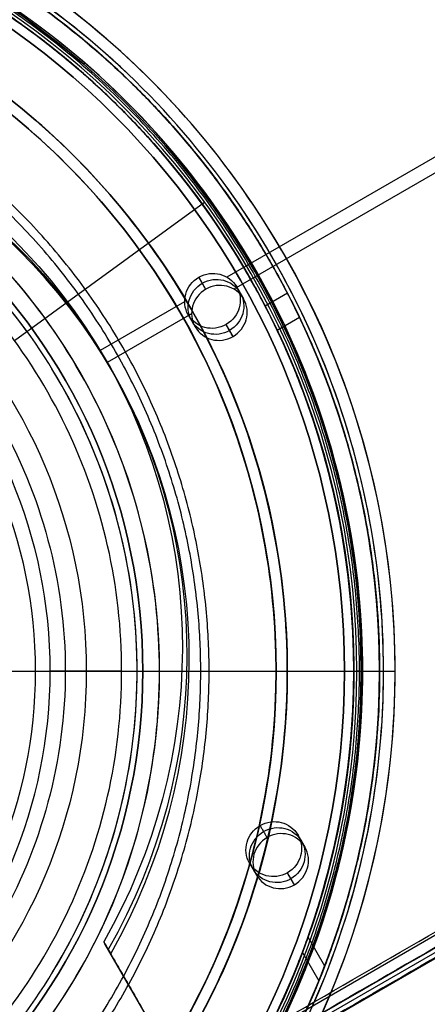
# Model space of a CAD drawing. Header units: millimetres. Extents: x -544 to 436, y -6221 to -5373.
# Tile 9 of 13: x -13 to 23, y -5721 to -5633. Entities that reach past the tile are written whole.
import ezdxf

# ---------------------------------------------------------------- set-up
doc = ezdxf.new("R2010")
doc.units = ezdxf.units.MM

msp = doc.modelspace()

# ---------------------------------------------------------------- linework, layer by layer
at = {"color": 7, "true_color": 0xffffff}
for p, q in [((404.509, -5425.635, 68.69), (5.455, -5656.029, 68.69)), ((405.127, -5426.706, 63.331), (6.074, -5657.1, 63.331)), ((1.58, -5727.72, 82.55), (434.583, -5477.725, 82.55)), ((435.267, -5478.91, 80.07), (2.264, -5728.905, 80.07)), ((2.473, -5729.268, 78.14), (435.477, -5479.273, 78.14)), ((-13.537, -5661.676, 103.063), (3.457, -5649.329, 89.031)), ((2.927, -5656.031, 68.398), (3.546, -5657.103, 63.039)), ((6.31, -5656.891, 68.961), (6.929, -5657.962, 63.602)), ((10.858, -5657.453, 70.611), (8.864, -5658.605, 70.611)), ((1.661, -5658.219, 68.69), (-5.877, -5662.571, 68.69)), ((2.28, -5659.291, 63.331), (-5.258, -5663.643, 63.331)), ((1.98, -5659.391, 68.961), (2.599, -5660.462, 63.602)), ((11.935, -5659.616, 63.446), (9.937, -5660.77, 63.446)), ((5.363, -5660.25, 69.523), (5.982, -5661.322, 64.164)), ((-5.412, -5663.36, 68.901), (-4.793, -5664.432, 63.542)), ((-124.254, -5691.186, 2.959), (15.946, -5691.186, 2.959)), ((-124.254, -5691.186), (15.946, -5691.186)), ((-54.154, -5691.186, 40.5), (17.446, -5691.186, 40.5)), ((-36.035, -5691.186, 105.1), (-10.336, -5691.186, 105.1)), ((-36.016, -5691.186, 43.5), (20.484, -5691.186, 43.5)), ((-7.12, -5691.186, 62.1), (-2.57, -5691.186, 62.1)), ((-2.063, -5691.186, 88.1), (16.785, -5691.186, 88.1)), ((-2.063, -5691.186, 67.1), (-2.063, -5691.186, 88.1)), ((-2.063, -5691.186, 67.1), (-0.572, -5691.186, 67.1)), ((-0.572, -5691.186, 64.091), (-0.572, -5691.186, 67.1)), ((9.846, -5691.186, 231.716), (9.846, -5691.186, 259.6)), ((9.846, -5691.186, 259.6), (10.846, -5691.186, 259.6)), ((10.846, -5691.186, 231.716), (10.846, -5691.186, 259.6)), ((16.788, -5691.186, 46.475), (17.588, -5691.186, 46.475)), ((16.788, -5691.186, 46.475), (16.788, -5691.186, 70.318)), ((16.788, -5691.186, 78.037), (16.788, -5691.186, 89.35)), ((16.788, -5691.186, 89.35), (19.088, -5691.186, 89.35)), ((17.446, -5691.186), (19.446, -5691.186)), ((17.446, -5691.186), (17.446, -5691.186, 40.5)), ((19.088, -5691.186, 47.975), (19.088, -5691.186, 70.584)), ((19.088, -5691.186, 78.306), (19.088, -5691.186, 89.35)), ((20.484, -5691.186, 1.038), (20.484, -5691.186, 43.5)), ((11.788, -5705.831, 79.378), (12.407, -5706.903, 74.019)), ((7.458, -5708.331, 79.378), (8.077, -5709.403, 74.019)), ((10.841, -5709.191, 79.941), (11.46, -5710.263, 74.582)), ((14.191, -5717.519, 75.283), (12.697, -5714.93, 74.593)), ((2.464, -5729.251, 78.334), (-5.457, -5715.533, 78.334)), ((12.191, -5716.309, 82.533), (13.661, -5718.855, 83.212))]:
    msp.add_line(p, q, dxfattribs=at)
for centre, radius, start, end in [((-54.154, -5691.186, 43.5), 74.638, 270, 90), ((-54.154, -5691.186, 22.269), 74.638, 270, 90), ((-54.154, -5691.186, 89.35), 73.242, 270, 90), ((-54.154, -5691.186, 68.662), 73.242, 34.03188, 90), ((-54.154, -5691.186, 20.25), 71.6, 270, 90), ((-54.154, -5691.186, 89.031), 71.211, 270, 90), ((-54.154, -5691.186, 67.912), 70.942, 36.80129, 90), ((-54.154, -5691.186), 70.1, 0, 180), ((-54.154, -5691.186), 73.6, 45, 67.5), ((-54.154, -5691.186, 46.475), 71.742, 0.00007, 67.5), ((-54.154, -5691.186, 245.658), 65, 270, 90), ((-54.154, -5691.186, 88.1), 70.939, 45, 67.5), ((-54.154, -5691.186, 245.658), 64, 270, 90), ((-54.154, -5691.186, 67.1), 53.582, 270, 90), ((-54.154, -5691.186, 65.596), 53.582, 270, 90), ((-54.154, -5691.186, 67.1), 52.091, 270, 90), ((-54.154, -5691.186, 77.6), 52.091, 270, 90), ((-54.154, -5691.186, 62.1), 51.591, 36.12474, 64.28571), ((-54.154, -5691.186, 105.1), 43.818, 270, 90), ((-54.154, -5691.186), 73.6, 321.60083, 36.92363), ((-54.154, -5691.186, 52.515), 42.506, 270, 90), ((-54.154, -5691.186, 88.1), 70.939, 337.5, 22.5), ((-54.154, -5691.186, 62.1), 51.591, 328.45819, 31.54181), ((-54.154, -5691.186, 67.912), 70.942, 276.80187, 9.32333), ((-54.154, -5691.186, 68.662), 73.242, 274.03302, 7.2718), ((-54.154, -5691.186), 70.1, 180, 0), ((-54.154, -5691.186, 46.475), 71.742, 292.5, 359.99993)]:
    msp.add_arc(centre, radius, start, end, dxfattribs=at)
at = {"color": 7, "true_color": 0xffffff, "extrusion": (0, 0, -1)}
for centre, radius, start, end in [((54.154, -5691.186, -40.5), 71.6, 90, 270), ((54.154, -5691.186), 71.6, 90, 270), ((54.154, -5691.186, -89.35), 70.942, 90, 270), ((54.154, -5691.186, -46.475), 70.942, 90, 270), ((54.154, -5691.186, -2.959), 70.1, 0, 180), ((54.154, -5691.186, -1.48), 70.1, 0, 180), ((54.154, -5691.186, -259.6), 65, 90, 270), ((54.154, -5691.186, -259.6), 64, 90, 270), ((54.154, -5691.186, -88.1), 52.091, 90, 270), ((54.154, -5691.186, -62.1), 47.035, 90, 270), ((54.154, -5691.186, -2.959), 70.1, 180, 0), ((54.154, -5691.186, -1.48), 70.1, 180, 0)]:
    msp.add_arc(centre, radius, start, end, dxfattribs=at)
at = {"color": 7, "true_color": 0xffffff, "extrusion": (0.112476, -0.194813, -0.97437)}
for centre, radius, start, end in [((-2890.147, 4791.772, 1035.554), 53.78, 300.94561, 59.05439), ((-2890.147, 4791.772, 1039.147), 53.78, 300.94561, 59.05439), ((-2825.48, 4792.037, 1035.554), 2.5, 270, 90), ((-2825.48, 4792.037, 1035.554), 2.5, 90, 270), ((-2825.48, 4792.037, 1038.304), 2.5, 270, 90), ((-2825.48, 4792.037, 1038.304), 2.5, 90, 270), ((-2845.207, 4838.347, 1035.554), 2.5, 270, 90), ((-2845.207, 4838.347, 1035.554), 2.5, 90, 270), ((-2845.207, 4838.347, 1038.304), 2.5, 90, 270), ((-2845.207, 4838.347, 1038.304), 2.5, 270, 90)]:
    msp.add_arc(centre, radius, start, end, dxfattribs=at)
at = {"color": 7, "true_color": 0xffffff, "extrusion": (-0.112476, 0.194813, 0.97437)}
for centre, radius, start, end in [((2890.147, 4791.772, -1041.054), 53.78, 120.94561, 239.05439), ((2825.48, 4792.037, -1041.054), 2.5, 270, 90), ((2825.48, 4792.037, -1041.054), 2.5, 90, 270), ((2845.207, 4838.347, -1041.054), 2.5, 270, 90), ((2845.207, 4838.347, -1041.054), 2.5, 90, 270)]:
    msp.add_arc(centre, radius, start, end, dxfattribs=at)
at = {"color": 7, "true_color": 0xffffff, "extrusion": (0, -1, 0)}
for centre, radius, start, end in [((-13.526, 53.053, 5691.186), 1.953, 270, 343.99299), ((-10.68, 92.989, 5691.186), 12.116, 56.28204, 88.37475), ((-7.048, 60.057, 5691.186), 2.044, 92, 162), ((-2.563, 64.091, 5691.186), 1.991, 269.80647, 0), ((16.785, 88.605, 5691.186), 0.505, 270, 0), ((16.785, 88.605, 5691.186), 0.505, 0, 57.42846), ((17.588, 47.975, 5691.186), 1.5, 270, 0), ((19.446, 1.038, 5691.186), 1.038, 269.98222, 0)]:
    msp.add_arc(centre, radius, start, end, dxfattribs=at)
at = {"color": 7, "true_color": 0xffffff}
for points, degree in [([(1.467, -5727.525, 82.524), (434.471, -5477.53, 82.524)], 1), ([(435.07, -5478.569, 81.775), (2.067, -5728.564, 81.775)], 1), ([(435.089, -5478.602, 77.165), (2.086, -5728.597, 77.165)], 1), ([(435.464, -5479.251, 78.365), (2.46, -5729.246, 78.365)], 1), ([(-54.154, -5765.824, 1.038), (-44.345, -5765.923, 1.038), (-24.867, -5761.893, 1.038), (0.002, -5745.35, 1.038), (16.596, -5720.49, 1.038), (22.428, -5691.186, 1.038), (16.596, -5661.883, 1.038), (0.002, -5637.023, 1.038), (-24.867, -5620.48, 1.038), (-44.345, -5616.45, 1.038), (-54.154, -5616.549, 1.038)], 3), ([(-54.154, -5764.429, 47.975), (-44.528, -5764.525, 47.975), (-25.414, -5760.571, 47.975), (-1.011, -5744.337, 47.975), (15.273, -5719.942, 47.975), (20.996, -5691.186, 47.975), (15.273, -5662.431, 47.975), (-1.011, -5638.036, 47.975), (-25.414, -5621.802, 47.975), (-44.528, -5617.848, 47.975), (-54.154, -5617.944, 47.975)], 3), ([(-2.111, -5639.143), (-8.925, -5632.339), (-17.1, -5626.901), (-25.989, -5623.189)], 3), ([(-26.699, -5757.468, 46.475), (-18.035, -5753.849, 46.475), (-2.099, -5743.248, 46.475), (13.851, -5719.353, 46.475), (19.457, -5691.186, 46.475), (13.851, -5663.02, 46.475), (-2.099, -5639.124, 46.475), (-18.035, -5628.524, 46.475), (-26.699, -5624.905, 46.475)], 3), ([(-54.154, -5756.186, 231.716), (-45.611, -5756.272, 231.716), (-28.649, -5752.762, 231.716), (-6.991, -5738.356, 231.716), (7.46, -5716.706, 231.716), (12.539, -5691.186, 231.716), (7.46, -5665.667, 231.716), (-6.991, -5644.017, 231.716), (-28.649, -5629.611, 231.716), (-45.611, -5626.101, 231.716), (-54.154, -5626.186, 231.716)], 3), ([(-3.992, -5641.025, 88.1), (-10.56, -5634.466, 88.1), (-18.439, -5629.225, 88.1), (-27.007, -5625.647, 88.1)], 3), ([(-54.154, -5755.186, 231.716), (-45.743, -5755.271, 231.716), (-29.041, -5751.815, 231.716), (-7.717, -5737.63, 231.716), (6.512, -5716.313, 231.716), (11.513, -5691.186, 231.716), (6.512, -5666.06, 231.716), (-7.717, -5644.743, 231.716), (-29.041, -5630.558, 231.716), (-45.743, -5627.102, 231.716), (-54.154, -5627.186, 231.716)], 3), ([(-54.154, -5744.768, 64.091), (-46.084, -5744.885, 64.091), (-30.138, -5741.056, 64.091), (-10.825, -5725.75, 64.091), (-0.134, -5703.512, 64.091), (-0.134, -5678.861, 64.091), (-10.825, -5656.623, 64.091), (-30.138, -5641.317, 64.091), (-46.084, -5637.487, 64.091), (-54.154, -5637.604, 64.091)], 3), ([(-25.989, -5759.184), (-17.1, -5755.472), (-0.751, -5744.596), (15.612, -5720.082), (21.363, -5691.186), (15.612, -5662.291), (4.703, -5645.948), (-2.111, -5639.143)], 3), ([(-54.154, -5741.391, 103.064), (-46.592, -5741.501, 103.064), (-31.652, -5737.912, 103.064), (-13.556, -5723.571, 103.064), (-3.539, -5702.735, 103.064), (-3.539, -5679.638, 103.064), (-13.556, -5658.802, 103.064), (-31.652, -5644.46, 103.064), (-46.592, -5640.872, 103.064), (-54.154, -5640.982, 103.064)], 3), ([(-3.992, -5741.348, 88.1), (2.576, -5734.79, 88.1), (13.09, -5719.038, 88.1), (18.633, -5691.186, 88.1), (13.09, -5663.335, 88.1), (2.576, -5647.583, 88.1), (-3.992, -5641.025, 88.1)], 3), ([(-31.77, -5737.668, 62.1), (-24.832, -5734.29, 62.1), (-12.435, -5724.465, 62.1), (-2.141, -5703.054, 62.1), (-2.141, -5679.319, 62.1), (-12.435, -5657.908, 62.1), (-24.832, -5648.083, 62.1), (-31.77, -5644.705, 62.1)], 3), ([(-54.154, -5646.025, 60.689), (-46.174, -5645.848, 60.689), (-30.565, -5650.329, 60.689), (-13.201, -5667.53, 60.689), (-6.888, -5691.186, 60.689), (-13.201, -5714.843, 60.689), (-30.565, -5732.044, 60.689), (-46.174, -5736.525, 60.689), (-54.154, -5736.348, 60.689)], 3), ([(2.927, -5656.031, 68.398), (3.546, -5657.103, 63.039)], 1), ([(5.982, -5661.322, 64.164), (5.363, -5660.25, 69.523)], 1), ([(15.946, -5691.186, 2.959), (15.946, -5691.186)], 1), ([(8.405, -5704.972, 78.816), (9.024, -5706.043, 73.457)], 1), ([(11.46, -5710.263, 74.582), (10.841, -5709.191, 79.941)], 1), ([(-5.566, -5715.344, 79.277), (-4.947, -5716.416, 73.918)], 1), ([(-5.566, -5715.344, 79.277), (1.467, -5727.525, 82.524)], 1), ([(2.086, -5728.597, 77.165), (-4.947, -5716.416, 73.918)], 1)]:
    msp.add_open_spline(points, degree=degree, dxfattribs=at)
for points, weights, knots in [([(11.61, -5723.429, 83.889), (28.796, -5688.375, 78.864), (9.276, -5654.565, 69.851), (-11.116, -5619.246, 60.436), (-51.88, -5617.979, 55.477)], [0.861638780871, 0.819142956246, 1, 0.812581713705, 0.865016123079], [-162.369697, -162.369697, -162.369697, -82.939938, -82.939938, 0, 0, 0]), ([(-48.776, -5618.142, 48.146), (-10.11, -5620.989, 53.178), (9.276, -5654.565, 62.129), (29.815, -5690.14, 71.613), (10.169, -5726.215, 76.558)], [0.861164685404, 0.820167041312, 1, 0.811482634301, 0.865639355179], [-162.420204, -162.420204, -162.420204, -83.533367, -83.533367, 0, 0, 0]), ([(-54.154, -5762.631, 88.605), (17.29, -5762.631, 88.605), (17.29, -5691.186, 88.605), (17.29, -5619.742, 88.605), (-54.154, -5619.742, 88.605)], [1, 0.707106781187, 1, 0.707106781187, 1], [0, 0, 0, 111.431436, 111.431436, 222.862872, 222.862872, 222.862872]), ([(-54.154, -5620.244, 55.667), (-13.195, -5620.244, 60.395), (7.284, -5655.715, 69.851), (27.35, -5690.47, 79.116), (7.898, -5725.572, 83.889)], [0.868347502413, 0.807007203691, 1, 0.810165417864, 0.866408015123], [-164.867757, -164.867757, -164.867757, -81.6011, -81.6011, 0, 0, 0]), ([(6.167, -5728.526, 76.558), (28.495, -5692.455, 71.923), (7.284, -5655.715, 62.129), (-12.632, -5621.22, 52.933), (-52.453, -5620.264, 48.146)], [0.872072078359, 0.801476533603, 1, 0.811314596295, 0.865736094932], [-167.212828, -167.212828, -167.212828, -80.998221, -80.998221, 0, 0, 0]), ([(-54.154, -5749.2, 211.366), (3.859, -5749.2, 211.366), (3.859, -5691.186, 211.366), (3.859, -5633.173, 211.366), (-54.154, -5633.173, 211.366)], [0.894552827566, 0.632544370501, 0.894552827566, 0.632544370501, 0.894552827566], [0, 0, 0, 130, 130, 260, 260, 260]), ([(-54.154, -5748.449, 212.03), (3.108, -5748.449, 212.03), (3.108, -5691.186, 212.03), (3.108, -5633.924, 212.03), (-54.154, -5633.924, 212.03)], [0.895143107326, 0.632961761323, 0.895143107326, 0.632961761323, 0.895143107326], [0, 0, 0, 128, 128, 256, 256, 256])]:
    msp.add_rational_spline(points, weights, degree=2, knots=knots, dxfattribs=at)
for points, weights in [([(-14.28, -5691.186, 200.6), (9.846, -5691.186, 206.805), (9.846, -5691.186, 231.716)], [1, 0.790286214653, 1]), ([(-14.154, -5691.186, 199.6), (10.846, -5691.186, 205.928), (10.846, -5691.186, 231.716)], [1, 0.789105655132, 1])]:
    msp.add_rational_spline(points, weights, degree=2, dxfattribs=at)

doc.saveas('drawing.dxf')
